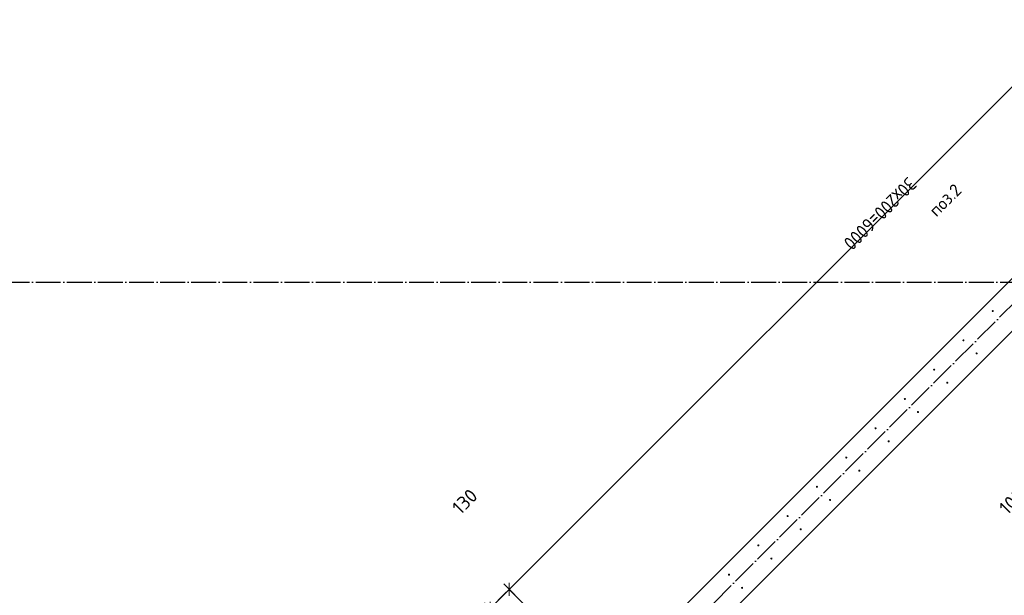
# Model space of a CAD drawing. Header units: millimetres. Extents: x -24871 to 40608, y -2869 to 48080.
# Tile 62 of 119: x 8560 to 13311, y 16988 to 19767. Entities that reach past the tile are written whole.
import ezdxf

# ---------------------------------------------------------------- set-up
doc = ezdxf.new("R2010")
doc.units = ezdxf.units.MM
doc.header["$PDMODE"] = 65
doc.linetypes.add('______11', pattern=[150, 120, -15, 0, -15])
doc.linetypes.add('______5', pattern=[330, 240, -30, 30, -30])
for name, color, linetype, lineweight in [('Standard', 7, 'Continuous', 25), ('Арм.стержн. вертикальными 1', 22, 'Continuous', 35), ('Размерная линия_ общее', 7, 'Continuous', 13)]:
    doc.layers.add(name, color=color, linetype=linetype, lineweight=lineweight)
doc.layers.add('Осевая линия_ общее', color=7, linetype='______5', lineweight=13, true_color=0xa0a0a0)
doc.styles.add('ISOCPEUR', font='ISOCPEUR')
doc.dimstyles.new('DIMSTYLE_4', dxfattribs={"dimtxt": 66, "dimasz": 75, "dimexe": 0, "dimexo": 0, "dimgap": 33, "dimtad": 2, "dimdec": 0, "dimrnd": 5, "dimzin": 12, "dimdsep": 46, "dimtxsty": 'ISOCPEUR', "dimblk1": 'ALL_ML_STRICH', "dimblk2": 'ALL_ML_STRICH', "dimsah": 1, "dimcen": 0, "dimclrd": 7, "dimclre": 256, "dimclrt": 7, "dimadec": 0, "dimazin": 0, "dimtfac": 1, "dimtdec": 0, "dimtix": 1, "dimtmove": 2, "dimatfit": 3, "dimfxl": 0, "dimtvp": 1.2, "dimtzin": 0, "dimlwd": 0, "dimlwe": -3, "dimarcsym": 0})
doc.dimstyles.new('DIMSTYLE_5', dxfattribs={"dimtxt": 66, "dimasz": 75, "dimexe": 0, "dimexo": 0, "dimgap": 33, "dimtad": 2, "dimdec": 0, "dimrnd": 5, "dimzin": 12, "dimdsep": 46, "dimtxsty": 'ISOCPEUR', "dimblk1": 'ALL_ML_STRICH', "dimblk2": 'ALL_ML_STRICH', "dimsah": 1, "dimcen": 0, "dimclrd": 7, "dimclre": 256, "dimclrt": 7, "dimadec": 0, "dimazin": 0, "dimtfac": 1, "dimtdec": 0, "dimtix": 1, "dimtmove": 2, "dimatfit": 3, "dimfxl": 0, "dimtzin": 0, "dimlwd": 0, "dimlwe": -3, "dimarcsym": 0})

# ---------------------------------------------------------------- blocks, each defined once
blk = doc.blocks.new('СЛОЖНЫЙ_ОБЪЕКТ_0')
at = {"layer": 'Осевая линия_ общее', "color": 253, "linetype": '______11', "lineweight": -3, "true_color": 0xa0a0a0, "transparency": 33554687}
for p, q in [((552.2, 5594.3), (17713.7, 22755.7)), ((-2770, 18500), (20260, 18500))]:
    blk.add_line(p, q, dxfattribs=at)
blk = doc.blocks.new('ALL_ML_STRICH')
at = {"color": 0, "linetype": 'ByBlock', "lineweight": -2}
for p, q in [((-1, 0), (0.5, 0)), ((-0.3, -0.3), (0.3, 0.3)), ((0, -0.5), (0, 0.5))]:
    blk.add_line(p, q, dxfattribs=at)
blk = doc.blocks.new('*D274')
at = {"layer": 'DEFPOINTS', "color": 7, "linetype": 'Continuous', "lineweight": 13, "transparency": 33554687}
for p in [(15164.8, 21260), (15659.9, 20764.9), (11417.2, 16522.2)]:
    blk.add_point(p, dxfattribs=at)
at = {"layer": 'Размерная линия_ общее', "color": 7, "linetype": 'Continuous', "lineweight": -2, "transparency": 33554687}
blk.add_line((15164.8, 21260), (10922.1, 17017.3), dxfattribs=at)
at = {"layer": 'Размерная линия_ общее', "color": 253, "linetype": 'Continuous', "lineweight": -2, "true_color": 0xa0a0a0, "transparency": 33554687}
for p, q in [((15645.7, 20779), (15164.8, 21260)), ((11403.1, 16536.4), (10922.1, 17017.3))]:
    blk.add_line(p, q, dxfattribs=at)
at = {"layer": 'Размерная линия_ общее', "color": 7, "linetype": 'Continuous', "lineweight": 13, "transparency": 33554687, "yscale": 75, "zscale": 75}
for p, xscale, rotation in [((15164.8, 21260), 75.00000000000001, 45.0000000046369), ((10922.1, 17017.3), 75, 225.0000000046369)]:
    blk.add_blockref('ALL_ML_STRICH', p, dxfattribs=dict(at, xscale=xscale, rotation=rotation))
at = {"layer": 'Размерная линия_ общее', "color": 7, "linetype": 'Continuous', "lineweight": 13, "transparency": 33554687, "insert": (12893.6, 18966.1), "char_height": 66, "width": 3.3, "attachment_point": 1, "rotation": 225, "line_spacing_factor": 0.60241, "style": 'ISOCPEUR'}
blk.add_mtext('\\W0.91;30х200=6000', dxfattribs=at)
blk = doc.blocks.new('*D275')
at = {"layer": 'DEFPOINTS', "color": 7, "linetype": 'Continuous', "lineweight": 13, "transparency": 33554687}
for p in [(10922.1, 17017.3), (11417.2, 16522.2), (11325.3, 16430.3)]:
    blk.add_point(p, dxfattribs=at)
at = {"layer": 'Размерная линия_ общее', "color": 7, "linetype": 'Continuous', "lineweight": -2, "transparency": 33554687}
blk.add_line((10922.1, 17017.3), (10830.2, 16925.4), dxfattribs=at)
at = {"layer": 'Размерная линия_ общее', "color": 253, "linetype": 'Continuous', "lineweight": -2, "true_color": 0xa0a0a0, "transparency": 33554687}
for p, q in [((11403.1, 16536.4), (10922.1, 17017.3)), ((11311.1, 16444.5), (10830.2, 16925.4))]:
    blk.add_line(p, q, dxfattribs=at)
at = {"layer": 'Размерная линия_ общее', "color": 7, "linetype": 'Continuous', "lineweight": 13, "transparency": 33554687, "yscale": 75, "zscale": 75}
for p, xscale, rotation in [((10922.1, 17017.3), 75.00000000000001, 45.0000000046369), ((10830.2, 16925.4), 75, 225.0000000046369)]:
    blk.add_blockref('ALL_ML_STRICH', p, dxfattribs=dict(at, xscale=xscale, rotation=rotation))
at = {"layer": 'Размерная линия_ общее', "color": 7, "linetype": 'Continuous', "lineweight": 13, "transparency": 33554687, "insert": (10708, 17441.1), "char_height": 66, "width": 198, "attachment_point": 5, "rotation": 45, "style": 'ISOCPEUR'}
blk.add_mtext('\\A1;{130}', dxfattribs=at)
blk = doc.blocks.new('*D434')
at = {"layer": 'DEFPOINTS', "color": 7, "linetype": 'Continuous', "lineweight": 13, "transparency": 33554687}
for p in [(13502.2, 16657.6), (14224.4, 16076.8), (14121.6, 16038.2)]:
    blk.add_point(p, dxfattribs=at)
at = {"layer": 'Размерная линия_ общее', "color": 7, "linetype": 'Continuous', "lineweight": -2, "transparency": 33554687}
blk.add_line((13502.2, 16657.6), (13572.9, 16728.3), dxfattribs=at)
at = {"layer": 'Размерная линия_ общее', "color": 253, "linetype": 'Continuous', "lineweight": -2, "true_color": 0xa0a0a0, "transparency": 33554687}
for p, q in [((14210.3, 16090.9), (13572.9, 16728.3)), ((14107.4, 16052.4), (13502.2, 16657.6))]:
    blk.add_line(p, q, dxfattribs=at)
at = {"layer": 'Размерная линия_ общее', "color": 7, "linetype": 'Continuous', "lineweight": 13, "transparency": 33554687, "yscale": 75, "zscale": 75}
for p, xscale, rotation in [((13572.9, 16728.3), 75, 44.99999999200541), ((13502.2, 16657.6), 75.00000000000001, 224.9999999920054)]:
    blk.add_blockref('ALL_ML_STRICH', p, dxfattribs=dict(at, xscale=xscale, rotation=rotation))
at = {"layer": 'Размерная линия_ общее', "color": 7, "linetype": 'Continuous', "lineweight": 13, "transparency": 33554687, "insert": (13346.7, 17439.7), "char_height": 66, "width": 198, "attachment_point": 5, "rotation": 45, "style": 'ISOCPEUR'}
blk.add_mtext('\\A1;{100}', dxfattribs=at)

msp = doc.modelspace()

# ---------------------------------------------------------------- hatches: boundary and pattern name
at = {"layer": 'Арм.стержн. вертикальными 1', "linetype": 'Continuous', "lineweight": 50, "transparency": 33554687}
for points in [[(13260.7, 18360.7), (13260.3, 18362.6), (13259.2, 18364.3), (13257.6, 18365.3), (13255.7, 18365.7), (13253.8, 18365.3), (13252.2, 18364.3), (13251.1, 18362.6), (13250.7, 18360.7), (13251.1, 18358.8), (13252.2, 18357.2), (13253.8, 18356.1), (13255.7, 18355.7), (13257.6, 18356.1), (13259.2, 18357.2), (13260.3, 18358.8)], [(13119.3, 18219.3), (13118.9, 18221.2), (13117.8, 18222.8), (13116.2, 18223.9), (13114.3, 18224.3), (13112.4, 18223.9), (13110.8, 18222.8), (13109.7, 18221.2), (13109.3, 18219.3), (13109.7, 18217.4), (13110.8, 18215.8), (13112.4, 18214.7), (13114.3, 18214.3), (13116.2, 18214.7), (13117.8, 18215.8), (13118.9, 18217.4)], [(13182.6, 18156), (13182.2, 18157.9), (13181.1, 18159.5), (13179.5, 18160.6), (13177.6, 18161), (13175.7, 18160.6), (13174.1, 18159.5), (13173, 18157.9), (13172.6, 18156), (13173, 18154.1), (13174.1, 18152.5), (13175.7, 18151.4), (13177.6, 18151), (13179.5, 18151.4), (13181.1, 18152.5), (13182.2, 18154.1)], [(12977.9, 18077.9), (12977.5, 18079.8), (12976.4, 18081.4), (12974.8, 18082.5), (12972.9, 18082.9), (12971, 18082.5), (12969.3, 18081.4), (12968.2, 18079.8), (12967.9, 18077.9), (12968.2, 18076), (12969.3, 18074.3), (12971, 18073.3), (12972.9, 18072.9), (12974.8, 18073.3), (12976.4, 18074.3), (12977.5, 18076)], [(13041.2, 18014.6), (13040.8, 18016.5), (13039.7, 18018.1), (13038.1, 18019.2), (13036.2, 18019.6), (13034.3, 18019.2), (13032.6, 18018.1), (13031.6, 18016.5), (13031.2, 18014.6), (13031.6, 18012.7), (13032.6, 18011), (13034.3, 18010), (13036.2, 18009.6), (13038.1, 18010), (13039.7, 18011), (13040.8, 18012.7)], [(12836.4, 17936.5), (12836.1, 17938.4), (12835, 17940), (12833.4, 17941.1), (12831.4, 17941.5), (12829.5, 17941.1), (12827.9, 17940), (12826.8, 17938.4), (12826.4, 17936.5), (12826.8, 17934.5), (12827.9, 17932.9), (12829.5, 17931.8), (12831.4, 17931.5), (12833.4, 17931.8), (12835, 17932.9), (12836.1, 17934.5)], [(12899.8, 17873.2), (12899.4, 17875.1), (12898.3, 17876.7), (12896.7, 17877.8), (12894.8, 17878.2), (12892.8, 17877.8), (12891.2, 17876.7), (12890.1, 17875.1), (12889.8, 17873.2), (12890.1, 17871.2), (12891.2, 17869.6), (12892.8, 17868.5), (12894.8, 17868.2), (12896.7, 17868.5), (12898.3, 17869.6), (12899.4, 17871.2)], [(12695, 17795), (12694.6, 17797), (12693.6, 17798.6), (12691.9, 17799.7), (12690, 17800), (12688.1, 17799.7), (12686.5, 17798.6), (12685.4, 17797), (12685, 17795), (12685.4, 17793.1), (12686.5, 17791.5), (12688.1, 17790.4), (12690, 17790), (12691.9, 17790.4), (12693.6, 17791.5), (12694.6, 17793.1)], [(12758.3, 17731.7), (12758, 17733.6), (12756.9, 17735.3), (12755.2, 17736.4), (12753.3, 17736.7), (12751.4, 17736.4), (12749.8, 17735.3), (12748.7, 17733.6), (12748.3, 17731.7), (12748.7, 17729.8), (12749.8, 17728.2), (12751.4, 17727.1), (12753.3, 17726.7), (12755.2, 17727.1), (12756.9, 17728.2), (12758, 17729.8)], [(12553.6, 17653.6), (12553.2, 17655.5), (12552.1, 17657.2), (12550.5, 17658.2), (12548.6, 17658.6), (12546.7, 17658.2), (12545.1, 17657.2), (12544, 17655.5), (12543.6, 17653.6), (12544, 17651.7), (12545.1, 17650.1), (12546.7, 17649), (12548.6, 17648.6), (12550.5, 17649), (12552.1, 17650.1), (12553.2, 17651.7)], [(12616.9, 17590.3), (12616.5, 17592.2), (12615.4, 17593.8), (12613.8, 17594.9), (12611.9, 17595.3), (12610, 17594.9), (12608.4, 17593.8), (12607.3, 17592.2), (12606.9, 17590.3), (12607.3, 17588.4), (12608.4, 17586.8), (12610, 17585.7), (12611.9, 17585.3), (12613.8, 17585.7), (12615.4, 17586.8), (12616.5, 17588.4)], [(12412.2, 17512.2), (12411.8, 17514.1), (12410.7, 17515.7), (12409.1, 17516.8), (12407.2, 17517.2), (12405.3, 17516.8), (12403.6, 17515.7), (12402.6, 17514.1), (12402.2, 17512.2), (12402.6, 17510.3), (12403.6, 17508.7), (12405.3, 17507.6), (12407.2, 17507.2), (12409.1, 17507.6), (12410.7, 17508.7), (12411.8, 17510.3)], [(12475.5, 17448.9), (12475.1, 17450.8), (12474, 17452.4), (12472.4, 17453.5), (12470.5, 17453.9), (12468.6, 17453.5), (12467, 17452.4), (12465.9, 17450.8), (12465.5, 17448.9), (12465.9, 17447), (12467, 17445.4), (12468.6, 17444.3), (12470.5, 17443.9), (12472.4, 17444.3), (12474, 17445.4), (12475.1, 17447)], [(12270.8, 17370.8), (12270.4, 17372.7), (12269.3, 17374.3), (12267.7, 17375.4), (12265.8, 17375.8), (12263.8, 17375.4), (12262.2, 17374.3), (12261.1, 17372.7), (12260.8, 17370.8), (12261.1, 17368.9), (12262.2, 17367.2), (12263.8, 17366.2), (12265.8, 17365.8), (12267.7, 17366.2), (12269.3, 17367.2), (12270.4, 17368.9)], [(12334.1, 17307.5), (12333.7, 17309.4), (12332.6, 17311), (12331, 17312.1), (12329.1, 17312.5), (12327.2, 17312.1), (12325.5, 17311), (12324.4, 17309.4), (12324.1, 17307.5), (12324.4, 17305.6), (12325.5, 17303.9), (12327.2, 17302.8), (12329.1, 17302.5), (12331, 17302.8), (12332.6, 17303.9), (12333.7, 17305.6)], [(12129.3, 17229.4), (12129, 17231.3), (12127.9, 17232.9), (12126.3, 17234), (12124.3, 17234.4), (12122.4, 17234), (12120.8, 17232.9), (12119.7, 17231.3), (12119.3, 17229.4), (12119.7, 17227.4), (12120.8, 17225.8), (12122.4, 17224.7), (12124.3, 17224.4), (12126.3, 17224.7), (12127.9, 17225.8), (12129, 17227.4)], [(12192.6, 17166), (12192.3, 17168), (12191.2, 17169.6), (12189.6, 17170.7), (12187.6, 17171), (12185.7, 17170.7), (12184.1, 17169.6), (12183, 17168), (12182.6, 17166), (12183, 17164.1), (12184.1, 17162.5), (12185.7, 17161.4), (12187.6, 17161), (12189.6, 17161.4), (12191.2, 17162.5), (12192.3, 17164.1)], [(11987.9, 17087.9), (11987.5, 17089.8), (11986.5, 17091.5), (11984.8, 17092.6), (11982.9, 17092.9), (11981, 17092.6), (11979.4, 17091.5), (11978.3, 17089.8), (11977.9, 17087.9), (11978.3, 17086), (11979.4, 17084.4), (11981, 17083.3), (11982.9, 17082.9), (11984.8, 17083.3), (11986.5, 17084.4), (11987.5, 17086)], [(12051.2, 17024.6), (12050.8, 17026.5), (12049.8, 17028.2), (12048.1, 17029.2), (12046.2, 17029.6), (12044.3, 17029.2), (12042.7, 17028.2), (12041.6, 17026.5), (12041.2, 17024.6), (12041.6, 17022.7), (12042.7, 17021.1), (12044.3, 17020), (12046.2, 17019.6), (12048.1, 17020), (12049.8, 17021.1), (12050.8, 17022.7)]]:
    msp.add_hatch(color=4, dxfattribs=at).paths.add_polyline_path(points)

# ---------------------------------------------------------------- linework, layer by layer
at = {"color": 7, "linetype": 'Continuous', "lineweight": 35, "transparency": 33554687}
for p, q in [((9511.2, 14680.6), (15726.7, 20896.1)), ((15854, 20768.8), (9638.5, 14553.3))]:
    msp.add_line(p, q, dxfattribs=at)

# ---------------------------------------------------------------- block references
at = {"layer": 'Осевая линия_ общее', "color": 253, "linetype": '______11', "lineweight": -3, "true_color": 0xa0a0a0, "transparency": 33554687}
msp.add_blockref('СЛОЖНЫЙ_ОБЪЕКТ_0', (0, 0), dxfattribs=at)

# ---------------------------------------------------------------- texts
at = {"layer": 'Standard', "color": 7, "linetype": 'Continuous', "lineweight": 18, "transparency": 33554687, "insert": (12962.6, 18832.6), "char_height": 60, "width": 211.154, "attachment_point": 4, "rotation": 45, "style": 'ISOCPEUR'}
msp.add_mtext('\\A1;{\\fISOCPEUR|i0|b0;\\H60.000000;\\W1.000000;\\C7;поз.2}\\P', dxfattribs=at)

# ---------------------------------------------------------------- dimensions: what is measured, and where the dimension line sits
at = {"layer": 'Размерная линия_ общее', "color": 7, "linetype": 'Continuous', "lineweight": 13, "transparency": 33554687}
dim = msp.add_linear_dim(base=(10922.1, 17017.3), p1=(15645.7, 20779), p2=(11403.1, 16536.4), angle=225, text='\\W0.91;30х200=6000', dimstyle='DIMSTYLE_5', override={"dimpost": '<>', "dimclrd": 7, "dimclre": 253, "dimclrt": 7, "dimlwd": 0, "dimlwe": 65533}, dxfattribs=at)
dim.commit()
dim.dimension.update_dxf_attribs({"geometry": '*D274', "text_midpoint": (13020.1, 19162), "dimtype": 160})
for base, p1, p2, angle, picture, middle in [((10830.2, 16925.4), (11403.1, 16536.4), (11311.1, 16444.5), 225, '*D275', (10708, 17441.1)), ((13572.9, 16728.3), (14107.4, 16052.4), (14210.3, 16090.9), 45, '*D434', (13346.7, 17439.7))]:
    dim = msp.add_linear_dim(base=base, p1=p1, p2=p2, angle=angle, dimstyle='DIMSTYLE_4', override={"dimpost": '<>', "dimclrd": 7, "dimclre": 253, "dimclrt": 7, "dimlwd": 0, "dimlwe": 65533}, dxfattribs=at)
    dim.commit()
    dim.dimension.update_dxf_attribs({"geometry": picture, "text_midpoint": middle, "dimtype": 160})

doc.saveas('drawing.dxf')
